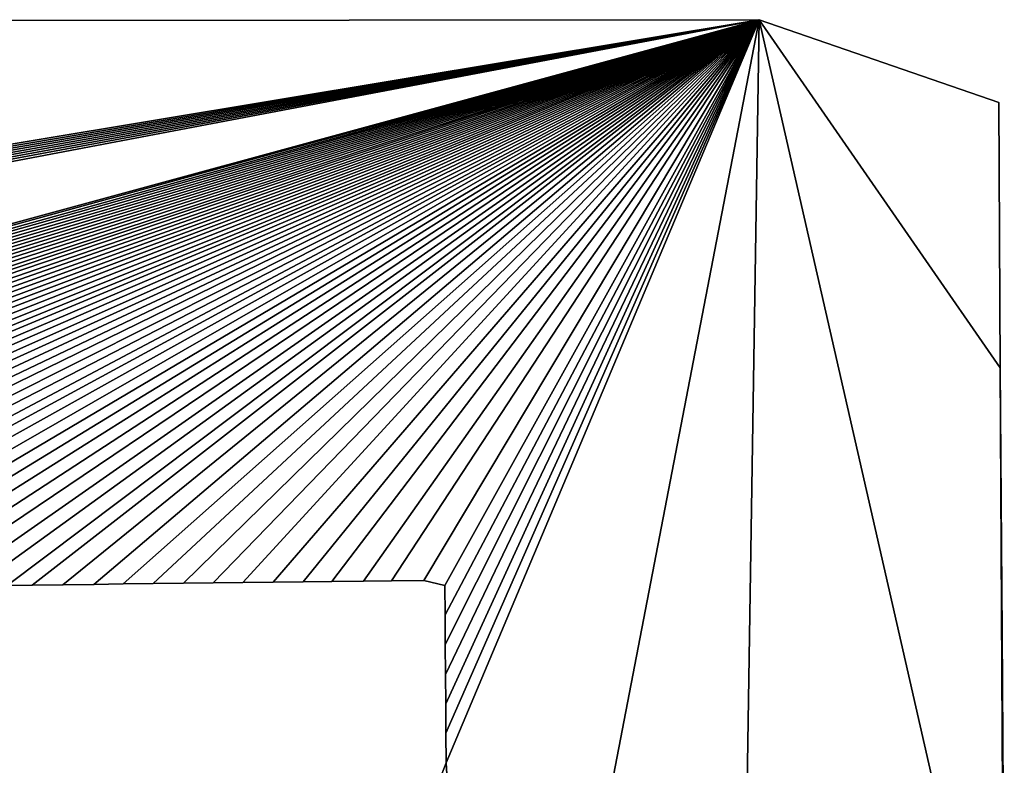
# Model space of a CAD drawing. Extents: x 9 to 1212, y 18 to 833.
# Tile 152 of 172: x 344 to 370, y 745 to 765. Entities that reach past the tile are written whole.
import ezdxf

# ---------------------------------------------------------------- set-up
doc = ezdxf.new("R2010")
doc.units = 0
doc.header["$MEASUREMENT"] = 0
doc.layers.get('0').update_dxf_attribs({"linetype": 'CONTINUOUS'})

# ---------------------------------------------------------------- blocks, each defined once
blk = doc.blocks.new('GRUPO_1')
for p, q in [((255.80686, 324.78407), (355.2355, 324.86785)), ((255.80686, 324.78407, 15), (355.2355, 324.86785, 15)), ((361.692, 322.63179), (355.2355, 324.86785)), ((361.692, 322.63179, 15), (355.2355, 324.86785, 15)), ((355.2355, 324.86785), (355.2355, 324.86785, 15)), ((361.72467, 315.49057), (361.692, 322.63179)), ((361.72467, 315.49057, 15), (361.692, 322.63179, 15)), ((361.692, 322.63179), (361.692, 322.63179, 15)), ((361.77445, 308.35281), (361.72467, 315.49057)), ((361.77445, 308.35281, 15), (361.72467, 315.49057, 15)), ((361.72467, 315.49057), (361.72467, 315.49057, 15)), ((335.65196, 309.63343), (334.97128, 309.6255)), ((335.65196, 309.63343, 15), (334.97128, 309.6255, 15)), ((336.47752, 309.64303), (335.65196, 309.63343)), ((336.47752, 309.64303, 15), (335.65196, 309.63343, 15)), ((335.65196, 309.63343), (335.65196, 309.63343, 15)), ((337.31105, 309.65272), (336.47752, 309.64303)), ((337.31105, 309.65272, 15), (336.47752, 309.64303, 15)), ((336.47752, 309.64303), (336.47752, 309.64303, 15)), ((338.10365, 309.66194), (337.31105, 309.65272)), ((338.10365, 309.66194, 15), (337.31105, 309.65272, 15)), ((337.31105, 309.65272), (337.31105, 309.65272, 15)), ((338.90432, 309.67125), (338.10365, 309.66194)), ((338.90432, 309.67125, 15), (338.10365, 309.66194, 15)), ((338.10365, 309.66194), (338.10365, 309.66194, 15)), ((339.72886, 309.68084), (338.90432, 309.67125)), ((339.72886, 309.68084, 15), (338.90432, 309.67125, 15)), ((338.90432, 309.67125), (338.90432, 309.67125, 15)), ((340.52261, 309.69007), (339.72886, 309.68084)), ((340.52261, 309.69007, 15), (339.72886, 309.68084, 15)), ((339.72886, 309.68084), (339.72886, 309.68084, 15)), ((341.32421, 309.69939), (340.52261, 309.69007)), ((341.32421, 309.69939, 15), (340.52261, 309.69007, 15)), ((340.52261, 309.69007), (340.52261, 309.69007, 15)), ((342.13846, 309.70886), (341.32421, 309.69939)), ((342.13846, 309.70886, 15), (341.32421, 309.69939, 15)), ((341.32421, 309.69939), (341.32421, 309.69939, 15)), ((342.94683, 309.71826), (342.13846, 309.70886)), ((342.94683, 309.71826, 15), (342.13846, 309.70886, 15)), ((342.13846, 309.70886), (342.13846, 309.70886, 15)), ((343.71794, 309.72723), (342.94683, 309.71826)), ((343.71794, 309.72723, 15), (342.94683, 309.71826, 15)), ((342.94683, 309.71826), (342.94683, 309.71826, 15)), ((344.57238, 309.73716), (343.71794, 309.72723)), ((344.57238, 309.73716, 15), (343.71794, 309.72723, 15)), ((343.71794, 309.72723), (343.71794, 309.72723, 15)), ((345.33157, 309.74599), (344.57238, 309.73716)), ((345.33157, 309.74599, 15), (344.57238, 309.73716, 15)), ((344.57238, 309.73716), (344.57238, 309.73716, 15)), ((346.19948, 309.75609), (345.33157, 309.74599)), ((346.19948, 309.75609, 15), (345.33157, 309.74599, 15)), ((345.33157, 309.74599), (345.33157, 309.74599, 15)), ((346.76499, 309.62519), (346.19948, 309.75609)), ((346.76499, 309.62519, 15), (346.19948, 309.75609, 15)), ((346.19948, 309.75609), (346.19948, 309.75609, 15)), ((346.77141, 308.83102), (346.76499, 309.62519)), ((346.77141, 308.83102, 15), (346.76499, 309.62519, 15)), ((346.76499, 309.62519), (346.76499, 309.62519, 15)), ((346.77736, 308.02765), (346.77141, 308.83102)), ((346.77736, 308.02765, 15), (346.77141, 308.83102, 15)), ((346.77141, 308.83102), (346.77141, 308.83102, 15)), ((361.81909, 301.21093), (361.77445, 308.35281)), ((361.81909, 301.21093, 15), (361.77445, 308.35281, 15)), ((361.77445, 308.35281), (361.77445, 308.35281, 15)), ((346.78332, 307.22682), (346.77736, 308.02765)), ((346.78332, 307.22682, 15), (346.77736, 308.02765, 15)), ((346.77736, 308.02765), (346.77736, 308.02765, 15)), ((346.78852, 306.43298), (346.78332, 307.22682)), ((346.78852, 306.43298, 15), (346.78332, 307.22682, 15)), ((346.78332, 307.22682), (346.78332, 307.22682, 15)), ((346.79382, 305.63913), (346.78852, 306.43298)), ((346.79382, 305.63913, 15), (346.78852, 306.43298, 15)), ((346.78852, 306.43298), (346.78852, 306.43298, 15)), ((346.79894, 304.84346), (346.79382, 305.63913)), ((346.79894, 304.84346, 15), (346.79382, 305.63913, 15)), ((346.79382, 305.63913), (346.79382, 305.63913, 15)), ((346.54674, 304.19981), (346.79894, 304.84346)), ((346.54674, 304.19981, 15), (346.79894, 304.84346, 15)), ((346.79894, 304.84346), (346.79894, 304.84346, 15))]:
    blk.add_line(p, q)
mesh = blk.add_polyface()
corners = [(297.76337, 309.19065), (298.40314, 285.18428), (297.19939, 286.29373), (298.5333, 308.9643), (299.31836, 283.95925), (299.34111, 308.71611), (300.03646, 282.39767), (300.14279, 308.45866), (300.41265, 280.70197), (300.93806, 308.19202), (300.48826, 278.87563), (300.73291, 240.03117), (301.53518, 241.56968), (301.72661, 307.91622), (302.4021, 243.07344), (302.50816, 307.63132), (303.33557, 244.55115), (303.27985, 307.33836), (304.03203, 307.04128), (304.30827, 245.9748), (304.77661, 306.73558), (305.34091, 247.39202), (305.51334, 306.4213), (306.38718, 248.75732), (306.24193, 306.0985), (257.22723, 308.56869), (255.80686, 324.78407), (355.2355, 324.86785), (258.87274, 308.58805), (260.49905, 308.60718), (262.09467, 308.62594), (263.77162, 308.64567), (265.34398, 308.66416), (266.99547, 308.68358), (268.52457, 308.70152), (270.13736, 308.72015), (271.35745, 289.90374), (272.93453, 290.29904), (274.49879, 290.57794), (276.15582, 290.7667), (277.90909, 290.86217), (279.76208, 290.8612), (281.71825, 290.76064), (283.70719, 290.56621), (285.72801, 290.28524), (287.64274, 289.95152), (289.39929, 289.57709), (291.00314, 289.16239), (292.45977, 288.7079), (293.79883, 288.20409), (295.67289, 287.30103), (269.59908, 289.30489)]
mesh.append_faces([[corners[k] for k in face] for face in [(1, 3, 4), (4, 5, 6), (6, 7, 8), (8, 9, 10), (25, 27, 28), (28, 27, 29), (29, 27, 30), (30, 27, 31), (31, 27, 32), (32, 27, 33), (33, 27, 34), (34, 27, 35), (36, 0, 37), (37, 0, 38), (38, 0, 39), (39, 0, 40), (40, 0, 41), (41, 0, 42), (42, 0, 43), (43, 0, 44), (44, 0, 45), (45, 0, 46), (46, 0, 47), (47, 0, 48), (48, 0, 49), (49, 0, 50), (50, 0, 2), (51, 35, 36)]], dxfattribs={"vtx0": -1, "vtx1": -1})
mesh.append_faces([[corners[k] for k in face] for face in [(10, 9, 11), (35, 0, 36)]], dxfattribs={"vtx0": -1, "vtx1": -1, "vtx2": -1})
mesh.append_faces([[corners[k] for k in face] for face in [(0, 1, 2), (1, 0, 3), (4, 3, 5), (6, 5, 7), (8, 7, 9), (12, 9, 13), (14, 13, 15), (16, 15, 17), (16, 17, 18), (19, 18, 20), (21, 20, 22), (23, 22, 24), (25, 26, 27)]], dxfattribs={"vtx0": -1, "vtx2": -1})
mesh = blk.add_polyface()
corners = [(270.13736, 308.72015, 15), (269.59908, 289.30489, 15), (271.35745, 289.90374, 15), (255.80686, 324.78407, 15), (257.22723, 308.56869, 15), (355.2355, 324.86785, 15), (258.87274, 308.58805, 15), (260.49905, 308.60718, 15), (262.09467, 308.62594, 15), (263.77162, 308.64567, 15), (265.34398, 308.66416, 15), (266.99547, 308.68358, 15), (268.52457, 308.70152, 15), (297.76337, 309.19065, 15), (272.93453, 290.29904, 15), (274.49879, 290.57794, 15), (276.15582, 290.7667, 15), (277.90909, 290.86217, 15), (279.76208, 290.8612, 15), (281.71825, 290.76064, 15), (283.70719, 290.56621, 15), (285.72801, 290.28524, 15), (287.64274, 289.95152, 15), (289.39929, 289.57709, 15), (291.00314, 289.16239, 15), (292.45977, 288.7079, 15), (293.79883, 288.20409, 15), (295.67289, 287.30103, 15), (297.19939, 286.29373, 15), (298.40314, 285.18428, 15), (298.5333, 308.9643, 15), (299.31836, 283.95925, 15), (299.34111, 308.71611, 15), (300.03646, 282.39767, 15), (300.14279, 308.45866, 15), (300.41265, 280.70197, 15), (300.93806, 308.19202, 15), (300.48826, 278.87563, 15), (300.73291, 240.03117, 15), (301.53518, 241.56968, 15), (301.72661, 307.91622, 15), (302.4021, 243.07344, 15), (302.50816, 307.63132, 15), (303.33557, 244.55115, 15), (303.27985, 307.33836, 15), (304.03203, 307.04128, 15), (304.30827, 245.9748, 15), (304.77661, 306.73558, 15), (305.34091, 247.39202, 15), (305.51334, 306.4213, 15), (306.38718, 248.75732, 15), (306.24193, 306.0985, 15)]
mesh.append_faces([[corners[k] for k in face] for face in [(3, 4, 5), (29, 13, 28), (13, 29, 30), (30, 31, 32), (32, 33, 34), (34, 35, 36), (36, 39, 40), (40, 41, 42), (42, 43, 44), (44, 43, 45), (45, 46, 47), (47, 48, 49), (49, 50, 51)]], dxfattribs={"vtx0": -1, "vtx1": -1})
mesh.append_faces([[corners[k] for k in face] for face in [(13, 0, 2), (36, 37, 38)]], dxfattribs={"vtx0": -1, "vtx1": -1, "vtx2": -1})
mesh.append_faces([[corners[k] for k in face] for face in [(0, 1, 2), (5, 4, 6), (5, 6, 7), (5, 7, 8), (5, 8, 9), (5, 9, 10), (5, 10, 11), (5, 11, 12), (5, 12, 0), (13, 2, 14), (13, 14, 15), (13, 15, 16), (13, 16, 17), (13, 17, 18), (13, 18, 19), (13, 19, 20), (13, 20, 21), (13, 21, 22), (13, 22, 23), (13, 23, 24), (13, 24, 25), (13, 25, 26), (13, 26, 27), (13, 27, 28), (30, 29, 31), (32, 31, 33), (34, 33, 35), (36, 35, 37)]], dxfattribs={"vtx0": -1, "vtx2": -1})
mesh = blk.add_polyface()
corners = [(255.80686, 324.78407, 15), (355.2355, 324.86785), (255.80686, 324.78407), (355.2355, 324.86785, 15)]
mesh.append_faces([[corners[k] for k in face] for face in [(0, 1, 2), (1, 0, 3)]], dxfattribs={"vtx0": -1})
mesh = blk.add_polyface()
corners = [(306.38718, 248.75732), (306.24193, 306.0985), (306.9621, 305.76721), (307.4893, 250.14153), (307.67357, 305.42749), (308.56716, 251.45812), (308.37608, 305.07938), (309.09599, 304.70895), (309.72281, 252.84221), (309.8083, 304.32811), (311.03176, 254.19412), (310.50993, 303.9383), (311.20057, 303.53957), (312.20698, 255.32059), (311.87989, 303.13198), (312.54759, 302.71557), (313.44035, 256.55176), (313.20335, 302.29041), (313.87643, 301.83619), (314.6449, 257.80939), (314.53765, 301.3711), (315.18466, 300.89654), (315.82202, 259.09933), (315.81708, 300.41258), (316.43454, 299.91926), (316.96631, 260.42085), (317.03669, 299.41665), (318.07217, 261.77304), (317.63195, 298.89697), (318.23086, 298.34892), (319.13592, 263.15755), (318.81162, 297.79081), (319.3738, 297.22271), (320.15318, 264.57584), (319.91699, 296.64469), (320.44076, 296.05682), (320.29623, 263.99363), (270.13736, 308.72015), (355.2355, 324.86785), (297.76337, 309.19065), (298.31149, 309.19702), (299.11741, 309.20639), (299.83988, 309.2148), (300.64585, 309.22423), (301.48615, 309.23407), (302.27063, 309.24325), (303.08929, 309.25284), (303.88656, 309.26217), (304.69785, 309.27167), (305.50258, 309.28109), (306.30685, 309.2905), (307.11246, 309.29993), (307.94508, 309.30968), (308.64676, 309.31789), (309.41442, 309.32687)]
mesh.append_faces([[corners[k] for k in face] for face in [(22, 24, 25), (25, 26, 27), (27, 29, 30), (30, 32, 33), (33, 35, 36), (39, 38, 40), (40, 38, 41), (41, 38, 42), (42, 38, 43), (43, 38, 44), (44, 38, 45), (45, 38, 46), (46, 38, 47), (47, 38, 48), (48, 38, 49), (49, 38, 50), (50, 38, 51), (51, 38, 52), (52, 38, 53), (53, 38, 54)]], dxfattribs={"vtx0": -1, "vtx1": -1})
mesh.append_faces([[corners[k] for k in face] for face in [(37, 38, 39)]], dxfattribs={"vtx0": -1, "vtx1": -1, "vtx2": -1})
mesh.append_faces([[corners[k] for k in face] for face in [(0, 1, 2), (3, 2, 4), (5, 4, 6), (5, 6, 7), (8, 7, 9), (10, 9, 11), (10, 11, 12), (13, 12, 14), (13, 14, 15), (16, 15, 17), (16, 17, 18), (19, 18, 20), (19, 20, 21), (22, 21, 23), (22, 23, 24), (25, 24, 26), (27, 26, 28), (27, 28, 29), (30, 29, 31), (30, 31, 32), (33, 32, 34), (33, 34, 35)]], dxfattribs={"vtx0": -1, "vtx2": -1})
mesh = blk.add_polyface()
corners = [(355.2355, 324.86785, 15), (270.13736, 308.72015, 15), (297.76337, 309.19065, 15), (298.31149, 309.19702, 15), (299.11741, 309.20639, 15), (299.83988, 309.2148, 15), (300.64585, 309.22423, 15), (301.48615, 309.23407, 15), (302.27063, 309.24325, 15), (303.08929, 309.25284, 15), (303.88656, 309.26217, 15), (304.69785, 309.27167, 15), (305.50258, 309.28109, 15), (306.30685, 309.2905, 15), (307.11246, 309.29993, 15), (307.94508, 309.30968, 15), (308.64676, 309.31789, 15), (309.41442, 309.32687, 15), (306.24193, 306.0985, 15), (306.38718, 248.75732, 15), (306.9621, 305.76721, 15), (307.4893, 250.14153, 15), (307.67357, 305.42749, 15), (308.56716, 251.45812, 15), (308.37608, 305.07938, 15), (309.09599, 304.70895, 15), (309.72281, 252.84221, 15), (309.8083, 304.32811, 15), (311.03176, 254.19412, 15), (310.50993, 303.9383, 15), (311.20057, 303.53957, 15), (312.20698, 255.32059, 15), (311.87989, 303.13198, 15), (312.54759, 302.71557, 15), (313.44035, 256.55176, 15), (313.20335, 302.29041, 15), (313.87643, 301.83619, 15), (314.6449, 257.80939, 15), (314.53765, 301.3711, 15), (315.18466, 300.89654, 15), (315.82202, 259.09933, 15), (315.81708, 300.41258, 15), (316.43454, 299.91926, 15), (316.96631, 260.42085, 15), (317.03669, 299.41665, 15), (318.07217, 261.77304, 15), (317.63195, 298.89697, 15), (318.23086, 298.34892, 15), (319.13592, 263.15755, 15), (318.81162, 297.79081, 15), (319.3738, 297.22271, 15), (320.15318, 264.57584, 15), (319.91699, 296.64469, 15), (320.44076, 296.05682, 15), (320.29623, 263.99363, 15)]
mesh.append_faces([[corners[k] for k in face] for face in [(18, 19, 20), (20, 21, 22), (22, 23, 24), (24, 23, 25), (25, 26, 27), (27, 28, 29), (29, 28, 30), (30, 31, 32), (32, 31, 33), (33, 34, 35), (35, 34, 36), (36, 37, 38), (38, 37, 39), (39, 40, 41), (41, 40, 42), (42, 43, 44), (44, 45, 46), (46, 45, 47), (47, 48, 49), (49, 48, 50), (50, 51, 52), (52, 51, 53)]], dxfattribs={"vtx0": -1, "vtx1": -1})
mesh.append_faces([[corners[k] for k in face] for face in [(0, 1, 2)]], dxfattribs={"vtx0": -1, "vtx1": -1, "vtx2": -1})
mesh.append_faces([[corners[k] for k in face] for face in [(0, 2, 3), (0, 3, 4), (0, 4, 5), (0, 5, 6), (0, 6, 7), (0, 7, 8), (0, 8, 9), (0, 9, 10), (0, 10, 11), (0, 11, 12), (0, 12, 13), (0, 13, 14), (0, 14, 15), (0, 15, 16), (0, 16, 17), (42, 40, 43), (44, 43, 45), (47, 45, 48), (50, 48, 51), (53, 51, 54)]], dxfattribs={"vtx0": -1, "vtx2": -1})
mesh = blk.add_polyface()
corners = [(309.41442, 309.32687), (355.2355, 324.86785), (310.26017, 309.33677), (311.02785, 309.34575), (311.85355, 309.3554), (312.6467, 309.36468), (346.76499, 309.62519), (346.77141, 308.83102), (346.77736, 308.02765), (346.78332, 307.22682), (346.78852, 306.43298), (346.79382, 305.63913), (346.79894, 304.84346), (347.85789, 286.61379), (354.71308, 291.66072), (361.83505, 295.91354), (361.72467, 315.49057), (361.77445, 308.35281), (361.81909, 301.21093), (333.24379, 240.38118), (333.2166, 292.9306), (333.75016, 293.53345), (334.12774, 254.74859), (334.2875, 294.14059), (335.14197, 261.8037), (334.81693, 294.73879), (335.34377, 295.33406), (336.85063, 268.75086), (335.84055, 295.88673), (336.44003, 296.43027), (337.03731, 296.97182), (339.48152, 275.38854), (337.63872, 297.51711), (338.23575, 298.05843), (338.82756, 298.59502), (339.43038, 299.14159), (340.00435, 299.662), (343.11088, 281.35565), (340.6081, 300.12049), (341.26662, 300.59872), (341.92494, 301.07679), (342.56872, 301.54432), (343.22582, 302.02152), (343.87769, 302.49492), (344.52962, 302.96835), (345.15166, 303.39411), (345.84904, 303.79687), (346.54674, 304.19981)]
mesh.append_faces([[corners[k] for k in face] for face in [(15, 17, 18)]], dxfattribs={"vtx0": -1})
mesh.append_faces([[corners[k] for k in face] for face in [(0, 1, 2), (2, 1, 3), (3, 1, 4), (4, 1, 5), (6, 1, 7), (7, 1, 8), (8, 1, 9), (9, 1, 10), (10, 1, 11), (11, 1, 12), (13, 1, 14), (14, 1, 15), (24, 26, 27), (27, 30, 31), (31, 36, 37), (37, 42, 13)]], dxfattribs={"vtx0": -1, "vtx1": -1})
mesh.append_faces([[corners[k] for k in face] for face in [(12, 1, 13), (15, 1, 16)]], dxfattribs={"vtx0": -1, "vtx1": -1, "vtx2": -1})
mesh.append_faces([[corners[k] for k in face] for face in [(15, 16, 17), (19, 20, 21), (22, 21, 23), (24, 23, 25), (24, 25, 26), (27, 26, 28), (27, 28, 29), (27, 29, 30), (31, 30, 32), (31, 32, 33), (31, 33, 34), (31, 34, 35), (31, 35, 36), (37, 36, 38), (37, 38, 39), (37, 39, 40), (37, 40, 41), (37, 41, 42), (13, 42, 43), (13, 43, 44), (13, 44, 45), (13, 45, 46), (13, 46, 47), (13, 47, 12)]], dxfattribs={"vtx0": -1, "vtx2": -1})
mesh = blk.add_polyface()
corners = [(333.2166, 292.9306, 15), (333.24379, 240.38118, 15), (333.75016, 293.53345, 15), (334.12774, 254.74859, 15), (334.2875, 294.14059, 15), (335.14197, 261.8037, 15), (334.81693, 294.73879, 15), (335.34377, 295.33406, 15), (336.85063, 268.75086, 15), (335.84055, 295.88673, 15), (336.44003, 296.43027, 15), (337.03731, 296.97182, 15), (339.48152, 275.38854, 15), (337.63872, 297.51711, 15), (338.23575, 298.05843, 15), (338.82756, 298.59502, 15), (339.43038, 299.14159, 15), (340.00435, 299.662, 15), (343.11088, 281.35565, 15), (340.6081, 300.12049, 15), (341.26662, 300.59872, 15), (341.92494, 301.07679, 15), (342.56872, 301.54432, 15), (343.22582, 302.02152, 15), (347.85789, 286.61379, 15), (343.87769, 302.49492, 15), (344.52962, 302.96835, 15), (345.15166, 303.39411, 15), (345.84904, 303.79687, 15), (346.54674, 304.19981, 15), (346.79894, 304.84346, 15), (355.2355, 324.86785, 15), (309.41442, 309.32687, 15), (310.26017, 309.33677, 15), (311.02785, 309.34575, 15), (311.85355, 309.3554, 15), (312.6467, 309.36468, 15), (346.76499, 309.62519, 15), (346.77141, 308.83102, 15), (346.77736, 308.02765, 15), (346.78332, 307.22682, 15), (346.78852, 306.43298, 15), (346.79382, 305.63913, 15), (354.71308, 291.66072, 15), (361.83505, 295.91354, 15), (361.72467, 315.49057, 15), (361.77445, 308.35281, 15), (361.81909, 301.21093, 15)]
mesh.append_faces([[corners[k] for k in face] for face in [(46, 44, 47)]], dxfattribs={"vtx0": -1})
mesh.append_faces([[corners[k] for k in face] for face in [(0, 1, 2), (2, 3, 4), (4, 5, 6), (6, 5, 7), (7, 8, 9), (9, 8, 10), (10, 8, 11), (11, 12, 13), (13, 12, 14), (14, 12, 15), (15, 12, 16), (16, 12, 17), (17, 18, 19), (19, 18, 20), (20, 18, 21), (21, 18, 22), (22, 18, 23), (23, 24, 25), (25, 24, 26), (26, 24, 27), (27, 24, 28), (28, 24, 29), (29, 24, 30), (45, 44, 46)]], dxfattribs={"vtx0": -1, "vtx1": -1})
mesh.append_faces([[corners[k] for k in face] for face in [(31, 30, 24), (31, 44, 45)]], dxfattribs={"vtx0": -1, "vtx1": -1, "vtx2": -1})
mesh.append_faces([[corners[k] for k in face] for face in [(7, 5, 8), (11, 8, 12), (17, 12, 18), (23, 18, 24), (31, 32, 33), (31, 33, 34), (31, 34, 35), (31, 35, 36), (31, 37, 38), (31, 38, 39), (31, 39, 40), (31, 40, 41), (31, 41, 42), (31, 42, 30), (31, 24, 43), (31, 43, 44)]], dxfattribs={"vtx0": -1, "vtx2": -1})
mesh = blk.add_polyface()
corners = [(312.6467, 309.36468), (355.2355, 324.86785), (313.45428, 309.37413), (314.26527, 309.38361), (315.05344, 309.39283), (315.88153, 309.40252), (316.69962, 309.41209), (317.47424, 309.42115), (318.19074, 309.42952), (319.00589, 309.43905), (319.78826, 309.44819), (320.6181, 309.45789), (321.4075, 309.46711), (322.21087, 309.4765), (323.02639, 309.48603), (323.80862, 309.49517), (324.64633, 309.50496), (325.43933, 309.51423), (326.26276, 309.52385), (326.97536, 309.53217), (327.74503, 309.54116), (328.55209, 309.55058), (329.36654, 309.56008), (330.16894, 309.56945), (330.9705, 309.5788), (331.78556, 309.58832), (332.5776, 309.59756), (333.40565, 309.60723), (334.15842, 309.61601), (334.97128, 309.6255), (335.65196, 309.63343), (336.47752, 309.64303), (337.31105, 309.65272), (338.10365, 309.66194), (338.90432, 309.67125), (339.72886, 309.68084), (340.52261, 309.69007), (341.32421, 309.69939), (342.13846, 309.70886), (342.94683, 309.71826), (343.71794, 309.72723), (344.57238, 309.73716), (345.33157, 309.74599), (346.19948, 309.75609), (346.76499, 309.62519), (361.72467, 315.49057), (361.692, 322.63179)]
mesh.append_faces([[corners[k] for k in face] for face in [(45, 1, 46)]], dxfattribs={"vtx0": -1})
mesh.append_faces([[corners[k] for k in face] for face in [(0, 1, 2), (2, 1, 3), (3, 1, 4), (4, 1, 5), (5, 1, 6), (6, 1, 7), (7, 1, 8), (8, 1, 9), (9, 1, 10), (10, 1, 11), (11, 1, 12), (12, 1, 13), (13, 1, 14), (14, 1, 15), (15, 1, 16), (16, 1, 17), (17, 1, 18), (18, 1, 19), (19, 1, 20), (20, 1, 21), (21, 1, 22), (22, 1, 23), (23, 1, 24), (24, 1, 25), (25, 1, 26), (26, 1, 27), (27, 1, 28), (28, 1, 29), (29, 1, 30), (30, 1, 31), (31, 1, 32), (32, 1, 33), (33, 1, 34), (34, 1, 35), (35, 1, 36), (36, 1, 37), (37, 1, 38), (38, 1, 39), (39, 1, 40), (40, 1, 41), (41, 1, 42), (42, 1, 43), (43, 1, 44)]], dxfattribs={"vtx0": -1, "vtx1": -1})
mesh = blk.add_polyface()
corners = [(355.2355, 324.86785, 15), (312.6467, 309.36468, 15), (313.45428, 309.37413, 15), (314.26527, 309.38361, 15), (315.05344, 309.39283, 15), (315.88153, 309.40252, 15), (316.69962, 309.41209, 15), (317.47424, 309.42115, 15), (318.19074, 309.42952, 15), (319.00589, 309.43905, 15), (319.78826, 309.44819, 15), (320.6181, 309.45789, 15), (321.4075, 309.46711, 15), (322.21087, 309.4765, 15), (323.02639, 309.48603, 15), (323.80862, 309.49517, 15), (324.64633, 309.50496, 15), (325.43933, 309.51423, 15), (326.26276, 309.52385, 15), (326.97536, 309.53217, 15), (327.74503, 309.54116, 15), (328.55209, 309.55058, 15), (329.36654, 309.56008, 15), (330.16894, 309.56945, 15), (330.9705, 309.5788, 15), (331.78556, 309.58832, 15), (332.5776, 309.59756, 15), (333.40565, 309.60723, 15), (334.15842, 309.61601, 15), (334.97128, 309.6255, 15), (335.65196, 309.63343, 15), (336.47752, 309.64303, 15), (337.31105, 309.65272, 15), (338.10365, 309.66194, 15), (338.90432, 309.67125, 15), (339.72886, 309.68084, 15), (340.52261, 309.69007, 15), (341.32421, 309.69939, 15), (342.13846, 309.70886, 15), (342.94683, 309.71826, 15), (343.71794, 309.72723, 15), (344.57238, 309.73716, 15), (345.33157, 309.74599, 15), (346.19948, 309.75609, 15), (346.76499, 309.62519, 15), (361.72467, 315.49057, 15), (361.692, 322.63179, 15)]
mesh.append_faces([[corners[k] for k in face] for face in [(0, 45, 46)]], dxfattribs={"vtx0": -1})
mesh.append_faces([[corners[k] for k in face] for face in [(0, 1, 2), (0, 2, 3), (0, 3, 4), (0, 4, 5), (0, 5, 6), (0, 6, 7), (0, 7, 8), (0, 8, 9), (0, 9, 10), (0, 10, 11), (0, 11, 12), (0, 12, 13), (0, 13, 14), (0, 14, 15), (0, 15, 16), (0, 16, 17), (0, 17, 18), (0, 18, 19), (0, 19, 20), (0, 20, 21), (0, 21, 22), (0, 22, 23), (0, 23, 24), (0, 24, 25), (0, 25, 26), (0, 26, 27), (0, 27, 28), (0, 28, 29), (0, 29, 30), (0, 30, 31), (0, 31, 32), (0, 32, 33), (0, 33, 34), (0, 34, 35), (0, 35, 36), (0, 36, 37), (0, 37, 38), (0, 38, 39), (0, 39, 40), (0, 40, 41), (0, 41, 42), (0, 42, 43), (0, 43, 44)]], dxfattribs={"vtx0": -1, "vtx2": -1})
mesh = blk.add_polyface()
corners = [(355.2355, 324.86785, 15), (361.692, 322.63179), (355.2355, 324.86785), (361.692, 322.63179, 15)]
mesh.append_faces([[corners[k] for k in face] for face in [(0, 1, 2), (1, 0, 3)]], dxfattribs={"vtx0": -1})
mesh = blk.add_polyface()
corners = [(361.692, 322.63179), (361.72467, 315.49057, 15), (361.72467, 315.49057), (361.692, 322.63179, 15)]
mesh.append_faces([[corners[k] for k in face] for face in [(0, 1, 2), (1, 0, 3)]], dxfattribs={"vtx0": -1})
mesh = blk.add_polyface()
corners = [(361.72467, 315.49057), (361.77445, 308.35281, 15), (361.77445, 308.35281), (361.72467, 315.49057, 15)]
mesh.append_faces([[corners[k] for k in face] for face in [(0, 1, 2), (1, 0, 3)]], dxfattribs={"vtx0": -1})
mesh = blk.add_polyface()
corners = [(335.65196, 309.63343, 15), (334.97128, 309.6255), (335.65196, 309.63343), (334.97128, 309.6255, 15)]
mesh.append_faces([[corners[k] for k in face] for face in [(0, 1, 2), (1, 0, 3)]], dxfattribs={"vtx0": -1})
mesh = blk.add_polyface()
corners = [(336.47752, 309.64303, 15), (335.65196, 309.63343), (336.47752, 309.64303), (335.65196, 309.63343, 15)]
mesh.append_faces([[corners[k] for k in face] for face in [(0, 1, 2), (1, 0, 3)]], dxfattribs={"vtx0": -1})
mesh = blk.add_polyface()
corners = [(337.31105, 309.65272, 15), (336.47752, 309.64303), (337.31105, 309.65272), (336.47752, 309.64303, 15)]
mesh.append_faces([[corners[k] for k in face] for face in [(0, 1, 2), (1, 0, 3)]], dxfattribs={"vtx0": -1})
mesh = blk.add_polyface()
corners = [(338.10365, 309.66194, 15), (337.31105, 309.65272), (338.10365, 309.66194), (337.31105, 309.65272, 15)]
mesh.append_faces([[corners[k] for k in face] for face in [(0, 1, 2), (1, 0, 3)]], dxfattribs={"vtx0": -1})
mesh = blk.add_polyface()
corners = [(338.90432, 309.67125, 15), (338.10365, 309.66194), (338.90432, 309.67125), (338.10365, 309.66194, 15)]
mesh.append_faces([[corners[k] for k in face] for face in [(0, 1, 2), (1, 0, 3)]], dxfattribs={"vtx0": -1})
mesh = blk.add_polyface()
corners = [(339.72886, 309.68084, 15), (338.90432, 309.67125), (339.72886, 309.68084), (338.90432, 309.67125, 15)]
mesh.append_faces([[corners[k] for k in face] for face in [(0, 1, 2), (1, 0, 3)]], dxfattribs={"vtx0": -1})
mesh = blk.add_polyface()
corners = [(340.52261, 309.69007, 15), (339.72886, 309.68084), (340.52261, 309.69007), (339.72886, 309.68084, 15)]
mesh.append_faces([[corners[k] for k in face] for face in [(0, 1, 2), (1, 0, 3)]], dxfattribs={"vtx0": -1})
mesh = blk.add_polyface()
corners = [(341.32421, 309.69939, 15), (340.52261, 309.69007), (341.32421, 309.69939), (340.52261, 309.69007, 15)]
mesh.append_faces([[corners[k] for k in face] for face in [(0, 1, 2), (1, 0, 3)]], dxfattribs={"vtx0": -1})
mesh = blk.add_polyface()
corners = [(342.13846, 309.70886, 15), (341.32421, 309.69939), (342.13846, 309.70886), (341.32421, 309.69939, 15)]
mesh.append_faces([[corners[k] for k in face] for face in [(0, 1, 2), (1, 0, 3)]], dxfattribs={"vtx0": -1})
mesh = blk.add_polyface()
corners = [(342.94683, 309.71826, 15), (342.13846, 309.70886), (342.94683, 309.71826), (342.13846, 309.70886, 15)]
mesh.append_faces([[corners[k] for k in face] for face in [(0, 1, 2), (1, 0, 3)]], dxfattribs={"vtx0": -1})
mesh = blk.add_polyface()
corners = [(343.71794, 309.72723, 15), (342.94683, 309.71826), (343.71794, 309.72723), (342.94683, 309.71826, 15)]
mesh.append_faces([[corners[k] for k in face] for face in [(0, 1, 2), (1, 0, 3)]], dxfattribs={"vtx0": -1})
mesh = blk.add_polyface()
corners = [(344.57238, 309.73716, 15), (343.71794, 309.72723), (344.57238, 309.73716), (343.71794, 309.72723, 15)]
mesh.append_faces([[corners[k] for k in face] for face in [(0, 1, 2), (1, 0, 3)]], dxfattribs={"vtx0": -1})
mesh = blk.add_polyface()
corners = [(345.33157, 309.74599, 15), (344.57238, 309.73716), (345.33157, 309.74599), (344.57238, 309.73716, 15)]
mesh.append_faces([[corners[k] for k in face] for face in [(0, 1, 2), (1, 0, 3)]], dxfattribs={"vtx0": -1})
mesh = blk.add_polyface()
corners = [(346.19948, 309.75609, 15), (345.33157, 309.74599), (346.19948, 309.75609), (345.33157, 309.74599, 15)]
mesh.append_faces([[corners[k] for k in face] for face in [(0, 1, 2), (1, 0, 3)]], dxfattribs={"vtx0": -1})
mesh = blk.add_polyface()
corners = [(346.76499, 309.62519, 15), (346.19948, 309.75609), (346.76499, 309.62519), (346.19948, 309.75609, 15)]
mesh.append_faces([[corners[k] for k in face] for face in [(0, 1, 2), (1, 0, 3)]], dxfattribs={"vtx0": -1})
mesh = blk.add_polyface()
corners = [(346.76499, 309.62519, 15), (346.77141, 308.83102), (346.77141, 308.83102, 15), (346.76499, 309.62519)]
mesh.append_faces([[corners[k] for k in face] for face in [(0, 1, 2), (1, 0, 3)]], dxfattribs={"vtx0": -1})
mesh = blk.add_polyface()
corners = [(346.77141, 308.83102, 15), (346.77736, 308.02765), (346.77736, 308.02765, 15), (346.77141, 308.83102)]
mesh.append_faces([[corners[k] for k in face] for face in [(0, 1, 2), (1, 0, 3)]], dxfattribs={"vtx0": -1})
mesh = blk.add_polyface()
corners = [(361.77445, 308.35281), (361.81909, 301.21093, 15), (361.81909, 301.21093), (361.77445, 308.35281, 15)]
mesh.append_faces([[corners[k] for k in face] for face in [(0, 1, 2), (1, 0, 3)]], dxfattribs={"vtx0": -1})
mesh = blk.add_polyface()
corners = [(346.77736, 308.02765, 15), (346.78332, 307.22682), (346.78332, 307.22682, 15), (346.77736, 308.02765)]
mesh.append_faces([[corners[k] for k in face] for face in [(0, 1, 2), (1, 0, 3)]], dxfattribs={"vtx0": -1})
mesh = blk.add_polyface()
corners = [(346.78332, 307.22682, 15), (346.78852, 306.43298), (346.78852, 306.43298, 15), (346.78332, 307.22682)]
mesh.append_faces([[corners[k] for k in face] for face in [(0, 1, 2), (1, 0, 3)]], dxfattribs={"vtx0": -1})
mesh = blk.add_polyface()
corners = [(346.78852, 306.43298, 15), (346.79382, 305.63913), (346.79382, 305.63913, 15), (346.78852, 306.43298)]
mesh.append_faces([[corners[k] for k in face] for face in [(0, 1, 2), (1, 0, 3)]], dxfattribs={"vtx0": -1})
mesh = blk.add_polyface()
corners = [(346.79382, 305.63913, 15), (346.79894, 304.84346), (346.79894, 304.84346, 15), (346.79382, 305.63913)]
mesh.append_faces([[corners[k] for k in face] for face in [(0, 1, 2), (1, 0, 3)]], dxfattribs={"vtx0": -1})
mesh = blk.add_polyface()
corners = [(346.79894, 304.84346, 15), (346.54674, 304.19981), (346.54674, 304.19981, 15), (346.79894, 304.84346)]
mesh.append_faces([[corners[k] for k in face] for face in [(0, 1, 2), (1, 0, 3)]], dxfattribs={"vtx0": -1})

msp = doc.modelspace()

# ---------------------------------------------------------------- block references
msp.add_blockref('GRUPO_1', (8.548, 440.359))

doc.saveas('drawing.dxf')
